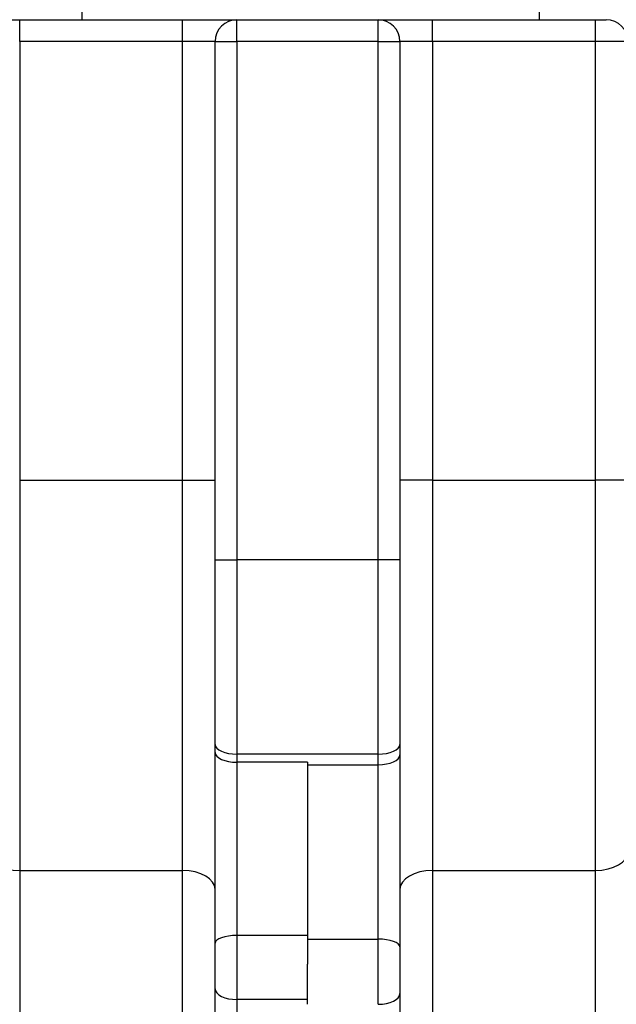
# Model space of a CAD drawing. Header units: millimetres. Extents: x 6909 to 9403, y -385 to 1379.
# Tile 89 of 142: x 8576 to 8631, y 667 to 757. Entities that reach past the tile are written whole.
import ezdxf

# ---------------------------------------------------------------- set-up
doc = ezdxf.new("R2010")
doc.units = ezdxf.units.MM
doc.dimstyles.get("Standard").update_dxf_attribs({"dimtxt": 20, "dimasz": 10, "dimexe": 8, "dimexo": 8, "dimgap": 8, "dimtad": 0, "dimtih": 1, "dimtoh": 1, "dimdsep": 46, "dimtxsty": 'Standard', "dimcen": 0.09, "dimadec": 0, "dimazin": 0, "dimtfac": 1, "dimtofl": 0, "dimtmove": 0, "dimatfit": 3, "dimfxl": 0, "dimtolj": 1, "dimtzin": 0, "dimarcsym": 0})

# ---------------------------------------------------------------- blocks, each defined once
blk = doc.blocks.new('*D13')
at = {"color": 0, "lineweight": -2}
for p, q in [((8364.107, 715.085), (8364.107, 392.198)), ((8852.207, 715.085), (8852.207, 392.198)), ((8374.107, 400.198), (8573.49, 400.198)), ((8842.207, 400.198), (8642.823, 400.198))]:
    blk.add_line(p, q, dxfattribs=at)
at = {"color": 0, "lineweight": 18}
for points in [[(8374.107, 401.864), (8374.107, 398.531), (8364.107, 400.198)], [(8842.207, 401.864), (8842.207, 398.531), (8852.207, 400.198)]]:
    blk.add_solid(points, dxfattribs=at)
at = {"layer": 'Defpoints', "color": 0, "lineweight": 18}
for p in [(8364.107, 723.085), (8852.207, 723.085), (8852.207, 400.198)]:
    blk.add_point(p, dxfattribs=at)
at = {"color": 0, "lineweight": 18, "insert": (8608.157, 400.198), "char_height": 20, "attachment_point": 5}
blk.add_mtext('\\A1;488', dxfattribs=at)
blk = doc.blocks.new('*D14')
at = {"color": 0, "lineweight": -2}
for p, q in [((8364.107, 715.085), (8364.107, 446.551)), ((8602.907, 585.816), (8602.907, 446.551)), ((8374.107, 454.551), (8448.84, 454.551)), ((8592.907, 454.551), (8518.173, 454.551))]:
    blk.add_line(p, q, dxfattribs=at)
at = {"color": 0, "lineweight": 18}
for points in [[(8374.107, 456.218), (8374.107, 452.885), (8364.107, 454.551)], [(8592.907, 456.218), (8592.907, 452.885), (8602.907, 454.551)]]:
    blk.add_solid(points, dxfattribs=at)
at = {"layer": 'Defpoints', "color": 0, "lineweight": 18}
for p in [(8364.107, 723.085), (8602.907, 593.816), (8602.907, 454.551)]:
    blk.add_point(p, dxfattribs=at)
at = {"color": 0, "lineweight": 18, "insert": (8483.507, 454.551), "char_height": 20, "attachment_point": 5}
blk.add_mtext('\\A1;243', dxfattribs=at)

msp = doc.modelspace()

# ---------------------------------------------------------------- linework, layer by layer
for p, q in [((8582.157, 757.484), (8582.157, 827.483)), ((8624.257, 757.484), (8624.257, 827.483)), ((8575.407, 757.485), (8576.407, 757.485)), ((8576.407, 757.485), (8591.407, 757.485)), ((8576.407, 755.485), (8576.407, 757.485)), ((8591.407, 757.485), (8596.407, 757.485)), ((8591.407, 755.485), (8591.407, 757.485)), ((8596.407, 757.485), (8609.407, 757.485)), ((8596.407, 755.485), (8596.407, 757.485)), ((8609.407, 757.485), (8614.407, 757.485)), ((8609.407, 755.485), (8609.407, 757.485)), ((8614.407, 757.485), (8629.407, 757.485)), ((8614.407, 755.485), (8614.407, 757.485)), ((8629.407, 757.485), (8630.407, 757.485)), ((8629.407, 755.485), (8629.407, 757.485)), ((8591.407, 755.485), (8576.407, 755.485)), ((8576.407, 755.485), (8576.407, 715.121)), ((8594.407, 755.485), (8591.407, 755.485)), ((8591.407, 715.121), (8591.407, 755.485)), ((8594.407, 707.803), (8594.407, 755.485)), ((8594.407, 755.485), (8596.407, 755.485)), ((8609.407, 755.485), (8596.407, 755.485)), ((8596.407, 755.485), (8596.407, 707.803)), ((8609.407, 755.485), (8611.407, 755.485)), ((8609.407, 707.803), (8609.407, 755.485)), ((8614.407, 755.485), (8611.407, 755.485)), ((8611.407, 755.485), (8611.407, 707.803)), ((8629.407, 755.485), (8614.407, 755.485)), ((8614.407, 755.485), (8614.407, 715.121)), ((8629.407, 715.121), (8629.407, 755.485)), ((8632.407, 755.485), (8629.407, 755.485)), ((8576.407, 715.121), (8591.407, 715.121)), ((8576.407, 715.121), (8576.407, 679.213)), ((8591.407, 715.121), (8594.407, 715.121)), ((8591.407, 679.213), (8591.407, 715.121)), ((8614.407, 715.121), (8611.407, 715.121)), ((8614.407, 715.121), (8629.407, 715.121)), ((8614.407, 715.121), (8614.407, 679.213)), ((8632.407, 715.121), (8629.407, 715.121)), ((8629.407, 679.213), (8629.407, 715.121)), ((8594.407, 707.803), (8596.407, 707.803)), ((8594.407, 690.809), (8594.407, 707.803)), ((8609.407, 707.803), (8596.407, 707.803)), ((8596.407, 707.803), (8596.407, 689.914)), ((8611.407, 707.803), (8609.407, 707.803)), ((8609.407, 689.914), (8609.407, 707.803)), ((8611.407, 707.803), (8611.407, 690.809)), ((8594.407, 690.069), (8594.407, 690.809)), ((8611.407, 690.809), (8611.407, 689.842)), ((8594.407, 672.538), (8594.407, 690.069)), ((8596.407, 689.914), (8596.407, 689.175)), ((8609.407, 689.914), (8596.407, 689.914)), ((8609.407, 688.947), (8609.407, 689.914)), ((8611.407, 689.842), (8611.407, 672.175)), ((8596.407, 689.175), (8596.407, 673.238)), ((8602.907, 689.175), (8596.407, 689.175)), ((8602.907, 689.175), (8602.907, 673.238)), ((8602.907, 688.947), (8609.407, 688.947)), ((8609.407, 672.895), (8609.407, 688.947)), ((8576.407, 679.213), (8576.407, 661.839)), ((8576.407, 679.213), (8591.407, 679.213)), ((8591.407, 661.839), (8591.407, 679.213)), ((8614.407, 679.213), (8614.407, 661.839)), ((8614.407, 679.213), (8629.407, 679.213)), ((8629.407, 661.839), (8629.407, 679.213)), ((8596.407, 673.238), (8596.407, 667.342)), ((8602.907, 673.238), (8596.407, 673.238)), ((8602.907, 673.238), (8602.907, 670.582)), ((8594.407, 668.327), (8594.407, 672.538)), ((8602.907, 672.895), (8609.407, 672.895)), ((8609.407, 666.902), (8609.407, 672.895)), ((8611.407, 672.175), (8611.407, 667.894)), ((8602.907, 666.902), (8602.907, 670.582)), ((8594.407, 641.209), (8594.407, 668.327)), ((8611.407, 667.894), (8611.407, 641.029)), ((8596.407, 667.342), (8596.407, 640.224)), ((8602.907, 667.342), (8596.407, 667.342))]:
    msp.add_line(p, q)
for centre, start, end in [((8596.407, 755.485), 90, 180), ((8609.407, 755.485), 0, 90), ((8630.407, 755.485), 0, 90)]:
    msp.add_arc(centre, 2, start, end)
for centre, major_axis, ratio, start_param, end_param in [((8596.407, 690.809), (-2, 0), 0.447214, 0, 1.570796), ((8609.407, 690.809), (2, 0), 0.447214, 4.712389, 6.283185), ((8596.407, 690.069), (-2, 0), 0.447214, 0, 1.570796), ((8609.407, 689.842), (2, 0), 0.447214, 4.712389, 6.283185), ((8576.407, 680.951), (3, 0), 0.579155, 3.141593, 4.712389), ((8629.407, 680.951), (3, 0), 0.579155, 4.712389, 6.283185), ((8591.407, 677.476), (3, 0), 0.579155, 0, 1.570796), ((8614.407, 677.476), (-3, 0), 0.579155, 4.712389, 6.283185), ((8596.407, 672.538), (-2, 0), 0.34964, 4.712389, 6.283185), ((8609.407, 672.175), (2, 0), 0.360274, 0, 1.570796), ((8596.407, 668.327), (-2, 0), 0.492636, 0, 1.570796), ((8609.407, 667.894), (2, 0), 0.495905, 4.712389, 6.283185)]:
    msp.add_ellipse(centre, major_axis=major_axis, ratio=ratio, start_param=start_param, end_param=end_param)

# ---------------------------------------------------------------- dimensions: what is measured, and where the dimension line sits
at = {"lineweight": 18}
for base, p2, text, picture, middle in [((8852.207, 400.198), (8852.207, 723.085), '488', '*D13', (8608.157, 400.198)), ((8602.907, 454.551), (8602.907, 593.816), '243', '*D14', (8483.507, 454.551))]:
    dim = msp.add_linear_dim(base=base, p1=(8364.107, 723.085), p2=p2, text=text, dimstyle='Standard', dxfattribs=at)
    dim.commit()
    dim.dimension.update_dxf_attribs({"geometry": picture, "text_midpoint": middle})

doc.saveas('drawing.dxf')
